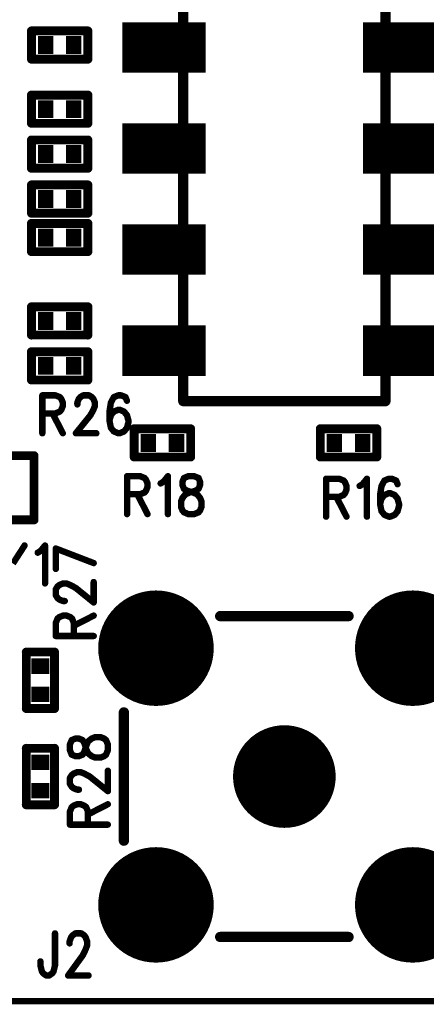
# Model space of a CAD drawing. Extents: x 2 to 38, y 2.4 to 29.6.
# Tile 45 of 93: x 18 to 19.5, y 13.3 to 16.8. Entities that reach past the tile are written whole.
import ezdxf

# ---------------------------------------------------------------- set-up
doc = ezdxf.new("R2010")
doc.units = 0
doc.layers.get('0').update_dxf_attribs({"linetype": 'CONTINUOUS'})
doc.layers.add('adt001026', color=1, linetype='CONTINUOUS')

# ---------------------------------------------------------------- blocks, each defined once
blk = doc.blocks.new('D11')
at = {"const_width": 0.0115}
blk.add_lwpolyline([(-0.00575, 0, 1), (0.00575, 0, 1)], format="xyb", close=True, dxfattribs=at)
blk = doc.blocks.new('D13')
at = {"const_width": 0.0185}
blk.add_lwpolyline([(-0.00925, 0, 1), (0.00925, 0, 1)], format="xyb", close=True, dxfattribs=at)
blk = doc.blocks.new('D15')
at = {"const_width": 0.0161}
blk.add_lwpolyline([(-0.00805, 0, 1), (0.00805, 0, 1)], format="xyb", close=True, dxfattribs=at)
blk = doc.blocks.new('D25')
at = {"const_width": 0.0554}
blk.add_lwpolyline([(-0.0323, 0), (0.0323, 0)], dxfattribs=at)
blk = doc.blocks.new('D26')
at = {"const_width": 0.0646}
blk.add_lwpolyline([(-0.0277, 0), (0.0277, 0)], dxfattribs=at)
blk = doc.blocks.new('D46')
at = {"const_width": 0.18485}
blk.add_lwpolyline([(-0.092425, 0, 1), (0.092425, 0, 1)], format="xyb", close=True, dxfattribs=at)
blk = doc.blocks.new('D47')
at = {"const_width": 0.208}
blk.add_lwpolyline([(-0.104, 0, 1), (0.104, 0, 1)], format="xyb", close=True, dxfattribs=at)
blk = doc.blocks.new('D52')
at = {"const_width": 0.1819}
blk.add_lwpolyline([(-0.1501, 0), (0.1501, 0)], dxfattribs=at)
blk = doc.blocks.new('D71')
at = {"const_width": 0.2912}
blk.add_lwpolyline([(-0.11825, 0), (0.11825, 0)], dxfattribs=at)

msp = doc.modelspace()

# ---------------------------------------------------------------- linework, layer by layer
at = {"layer": 'adt001026', "color": 1}
for points, const_width in [([(18.5872, 15.4685), (18.5872, 16.9247)], 0.037), ([(19.3152, 16.9247), (19.3152, 15.4685)], 0.037), ([(18.0404, 16.7006), (18.0404, 16.8023)], 0.032), ([(18.0404, 16.8023), (18.2438, 16.8023)], 0.032), ([(18.2438, 16.8023), (18.2438, 16.7006)], 0.032), ([(18.2438, 16.7006), (18.0404, 16.7006)], 0.032), ([(18.0404, 16.4694), (18.0404, 16.5711)], 0.032), ([(18.0404, 16.5711), (18.2438, 16.5711)], 0.032), ([(18.2438, 16.5711), (18.2438, 16.4694)], 0.032), ([(18.2438, 16.4694), (18.0404, 16.4694)], 0.032), ([(18.0404, 16.3076), (18.0404, 16.4093)], 0.032), ([(18.0404, 16.4093), (18.2438, 16.4093)], 0.032), ([(18.2438, 16.4093), (18.2438, 16.3076)], 0.032), ([(18.2438, 16.3076), (18.0404, 16.3076)], 0.032), ([(18.0404, 16.1458), (18.0404, 16.2475)], 0.032), ([(18.0404, 16.2475), (18.2438, 16.2475)], 0.032), ([(18.2438, 16.2475), (18.2438, 16.1458)], 0.032), ([(18.2438, 16.1458), (18.0404, 16.1458)], 0.032), ([(18.0404, 16.0071), (18.0404, 16.1088)], 0.032), ([(18.0404, 16.1088), (18.2438, 16.1088)], 0.032), ([(18.2438, 16.1088), (18.2438, 16.0071)], 0.032), ([(18.2438, 16.0071), (18.0404, 16.0071)], 0.032), ([(18.0404, 15.7066), (18.0404, 15.8083)], 0.032), ([(18.0404, 15.8083), (18.2438, 15.8083)], 0.032), ([(18.2438, 15.8083), (18.2438, 15.7066)], 0.032), ([(18.2438, 15.7066), (18.0404, 15.7066)], 0.032), ([(18.0404, 15.5447), (18.0404, 15.6464)], 0.032), ([(18.0404, 15.6464), (18.2438, 15.6464)], 0.032), ([(18.2438, 15.6464), (18.2438, 15.5447)], 0.032), ([(18.2438, 15.5447), (18.0404, 15.5447)], 0.032), ([(18.0797, 15.4894), (18.0797, 15.3529)], 0.023), ([(18.0797, 15.4894), (18.127, 15.4894)], 0.023), ([(18.127, 15.4894), (18.1428, 15.4829)], 0.023), ([(18.2163, 15.4829), (18.2268, 15.4894)], 0.023), ([(18.2268, 15.4894), (18.2478, 15.4894)], 0.023), ([(18.2478, 15.4894), (18.2583, 15.4829)], 0.023), ([(18.3529, 15.4894), (18.3371, 15.4829)], 0.023), ([(18.3634, 15.4894), (18.3529, 15.4894)], 0.023), ([(18.3792, 15.4829), (18.3634, 15.4894)], 0.023), ([(18.1428, 15.4829), (18.148, 15.4764)], 0.023), ([(18.148, 15.4764), (18.1533, 15.4634)], 0.023), ([(18.1533, 15.4634), (18.1533, 15.4504)], 0.023), ([(18.2058, 15.4634), (18.211, 15.4764)], 0.023), ([(18.2058, 15.4569), (18.2058, 15.4634)], 0.023), ([(18.211, 15.4764), (18.2163, 15.4829)], 0.023), ([(18.2583, 15.4829), (18.2636, 15.4764)], 0.023), ([(18.2636, 15.4764), (18.2688, 15.4634)], 0.023), ([(18.2688, 15.4634), (18.2688, 15.4504)], 0.023), ([(18.3266, 15.4634), (18.3214, 15.4309)], 0.023), ([(18.3371, 15.4829), (18.3266, 15.4634)], 0.023), ([(18.3844, 15.4699), (18.3792, 15.4829)], 0.023), ([(19.3152, 15.4685), (18.5872, 15.4685)], 0.037), ([(18.127, 15.4244), (18.0797, 15.4244)], 0.023), ([(18.1165, 15.4244), (18.1533, 15.3529)], 0.023), ([(18.1428, 15.4309), (18.127, 15.4244)], 0.023), ([(18.148, 15.4374), (18.1428, 15.4309)], 0.023), ([(18.1533, 15.4504), (18.148, 15.4374)], 0.023), ([(18.2636, 15.4374), (18.2531, 15.4179)], 0.023), ([(18.2688, 15.4504), (18.2636, 15.4374)], 0.023), ([(18.3214, 15.4309), (18.3214, 15.3984)], 0.023), ([(18.3371, 15.4309), (18.3266, 15.4179)], 0.023), ([(18.3529, 15.4374), (18.3371, 15.4309)], 0.023), ([(18.3582, 15.4374), (18.3529, 15.4374)], 0.023), ([(18.3739, 15.4309), (18.3582, 15.4374)], 0.023), ([(18.3844, 15.4179), (18.3739, 15.4309)], 0.023), ([(18.2531, 15.4179), (18.2005, 15.3529)], 0.023), ([(18.3266, 15.4179), (18.3214, 15.3984)], 0.023), ([(18.3214, 15.3984), (18.3266, 15.3724)], 0.023), ([(18.3897, 15.3984), (18.3844, 15.4179)], 0.023), ([(18.3844, 15.3724), (18.3897, 15.3919)], 0.023), ([(18.3897, 15.3919), (18.3897, 15.3984)], 0.023), ([(18.2005, 15.3529), (18.2741, 15.3529)], 0.023), ([(18.3266, 15.3724), (18.3371, 15.3594)], 0.023), ([(18.3371, 15.3594), (18.3529, 15.3529)], 0.023), ([(18.3529, 15.3529), (18.3582, 15.3529)], 0.023), ([(18.3582, 15.3529), (18.3739, 15.3594)], 0.023), ([(18.3739, 15.3594), (18.3844, 15.3724)], 0.023), ([(18.4103, 15.3691), (18.6137, 15.3691)], 0.032), ([(18.4103, 15.2673), (18.4103, 15.3691)], 0.032), ([(18.6137, 15.3691), (18.6137, 15.2673)], 0.032), ([(19.0807, 15.3691), (19.2841, 15.3691)], 0.032), ([(19.0807, 15.2673), (19.0807, 15.3691)], 0.032), ([(19.2841, 15.3691), (19.2841, 15.2673)], 0.032), ([(17.9225, 15.272), (18.0497, 15.272)], 0.032), ([(18.0497, 15.272), (18.0497, 15.0408)], 0.032), ([(18.6137, 15.2673), (18.4103, 15.2673)], 0.032), ([(19.2841, 15.2673), (19.0807, 15.2673)], 0.032), ([(18.3848, 15.1981), (18.3848, 15.0616)], 0.023), ([(18.3848, 15.1981), (18.4321, 15.1981)], 0.023), ([(18.4321, 15.1981), (18.4479, 15.1916)], 0.023), ([(18.4479, 15.1916), (18.4531, 15.1851)], 0.023), ([(18.4531, 15.1851), (18.4584, 15.1721)], 0.023), ([(18.4584, 15.1721), (18.4584, 15.1591)], 0.023), ([(18.5057, 15.1721), (18.5162, 15.1786)], 0.023), ([(18.5162, 15.1786), (18.5319, 15.1981)], 0.023), ([(18.5319, 15.1981), (18.5319, 15.0616)], 0.023), ([(18.5897, 15.1916), (18.5845, 15.1786)], 0.023), ([(18.5845, 15.1786), (18.5845, 15.1656)], 0.023), ([(18.6055, 15.1981), (18.5897, 15.1916)], 0.023), ([(18.6265, 15.1981), (18.6055, 15.1981)], 0.023), ([(18.6423, 15.1916), (18.6265, 15.1981)], 0.023), ([(18.6475, 15.1786), (18.6423, 15.1916)], 0.023), ([(18.6475, 15.1656), (18.6475, 15.1786)], 0.023), ([(19.1015, 15.1889), (19.1015, 15.0524)], 0.023), ([(19.1015, 15.1889), (19.1487, 15.1889)], 0.023), ([(19.1487, 15.1889), (19.1645, 15.1824)], 0.023), ([(19.1645, 15.1824), (19.1698, 15.1759)], 0.023), ([(19.1698, 15.1759), (19.175, 15.1629)], 0.023), ([(19.2328, 15.1694), (19.2486, 15.1889)], 0.023), ([(19.2486, 15.1889), (19.2486, 15.0524)], 0.023), ([(19.3116, 15.1824), (19.3011, 15.1629)], 0.023), ([(19.3274, 15.1889), (19.3116, 15.1824)], 0.023), ([(19.3379, 15.1889), (19.3274, 15.1889)], 0.023), ([(19.3536, 15.1824), (19.3379, 15.1889)], 0.023), ([(19.3589, 15.1694), (19.3536, 15.1824)], 0.023), ([(18.4479, 15.1396), (18.4321, 15.1331)], 0.023), ([(18.4531, 15.1461), (18.4479, 15.1396)], 0.023), ([(18.4584, 15.1591), (18.4531, 15.1461)], 0.023), ([(18.5845, 15.1656), (18.5897, 15.1526)], 0.023), ([(18.5897, 15.1526), (18.6002, 15.1461)], 0.023), ([(18.595, 15.1331), (18.6108, 15.1396)], 0.023), ([(18.6002, 15.1461), (18.6213, 15.1396)], 0.023), ([(18.6108, 15.1396), (18.6318, 15.1461)], 0.023), ([(18.6213, 15.1396), (18.637, 15.1331)], 0.023), ([(18.6318, 15.1461), (18.6423, 15.1526)], 0.023), ([(18.6423, 15.1526), (18.6475, 15.1656)], 0.023), ([(19.1698, 15.1369), (19.1645, 15.1304)], 0.023), ([(19.175, 15.1499), (19.1698, 15.1369)], 0.023), ([(19.175, 15.1629), (19.175, 15.1499)], 0.023), ([(19.2223, 15.1629), (19.2328, 15.1694)], 0.023), ([(19.3011, 15.1629), (19.2958, 15.1304)], 0.023), ([(19.3274, 15.1369), (19.3116, 15.1304)], 0.023), ([(19.3326, 15.1369), (19.3274, 15.1369)], 0.023), ([(19.3484, 15.1304), (19.3326, 15.1369)], 0.023), ([(18.4321, 15.1331), (18.3848, 15.1331)], 0.023), ([(18.4216, 15.1331), (18.4584, 15.0616)], 0.023), ([(18.5792, 15.1071), (18.5845, 15.1201)], 0.023), ([(18.5792, 15.0876), (18.5792, 15.1071)], 0.023), ([(18.5845, 15.1201), (18.595, 15.1331)], 0.023), ([(18.637, 15.1331), (18.6475, 15.1201)], 0.023), ([(18.6475, 15.1201), (18.6528, 15.1071)], 0.023), ([(18.6528, 15.1071), (18.6528, 15.0876)], 0.023), ([(19.1487, 15.1239), (19.1015, 15.1239)], 0.023), ([(19.1382, 15.1239), (19.175, 15.0524)], 0.023), ([(19.1645, 15.1304), (19.1487, 15.1239)], 0.023), ([(19.2958, 15.1304), (19.2958, 15.0979)], 0.023), ([(19.3011, 15.1174), (19.2958, 15.0979)], 0.023), ([(19.3116, 15.1304), (19.3011, 15.1174)], 0.023), ([(19.3589, 15.1174), (19.3484, 15.1304)], 0.023), ([(19.3641, 15.0979), (19.3589, 15.1174)], 0.023), ([(18.5845, 15.0746), (18.5792, 15.0876)], 0.023), ([(18.5897, 15.0681), (18.5845, 15.0746)], 0.023), ([(18.6055, 15.0616), (18.5897, 15.0681)], 0.023), ([(18.6423, 15.0681), (18.6265, 15.0616)], 0.023), ([(18.6475, 15.0746), (18.6423, 15.0681)], 0.023), ([(18.6528, 15.0876), (18.6475, 15.0746)], 0.023), ([(19.2958, 15.0979), (19.3011, 15.0719)], 0.023), ([(19.3011, 15.0719), (19.3116, 15.0589)], 0.023), ([(19.3484, 15.0589), (19.3589, 15.0719)], 0.023), ([(19.3589, 15.0719), (19.3641, 15.0914)], 0.023), ([(19.3641, 15.0914), (19.3641, 15.0979)], 0.023), ([(18.0497, 15.0408), (17.9225, 15.0408)], 0.032), ([(18.6265, 15.0616), (18.6055, 15.0616)], 0.023), ([(19.3116, 15.0589), (19.3274, 15.0524)], 0.023), ([(19.3274, 15.0524), (19.3326, 15.0524)], 0.023), ([(19.3326, 15.0524), (19.3484, 15.0589)], 0.023), ([(18.0158, 14.9485), (17.9738, 14.8835)], 0.023), ([(18.0631, 14.9225), (18.0736, 14.929)], 0.023), ([(18.0736, 14.929), (18.0894, 14.9485)], 0.023), ([(18.0894, 14.9485), (18.0894, 14.8119)], 0.023), ([(18.1281, 14.9376), (18.2646, 14.8851)], 0.023), ([(18.1281, 14.8641), (18.1281, 14.9376)], 0.023), ([(18.2646, 14.7432), (18.2646, 14.8168)], 0.023), ([(18.1281, 14.7905), (18.1346, 14.801)], 0.023), ([(18.1281, 14.7695), (18.1281, 14.7905)], 0.023), ([(18.1346, 14.801), (18.1411, 14.8063)], 0.023), ([(18.1411, 14.8063), (18.1541, 14.8115)], 0.023), ([(18.1541, 14.8115), (18.1671, 14.8115)], 0.023), ([(18.1671, 14.8115), (18.1801, 14.8063)], 0.023), ([(18.1801, 14.8063), (18.1996, 14.7958)], 0.023), ([(18.1996, 14.7958), (18.2646, 14.7432)], 0.023), ([(18.1346, 14.759), (18.1281, 14.7695)], 0.023), ([(18.1411, 14.7537), (18.1346, 14.759)], 0.023), ([(18.1541, 14.7485), (18.1411, 14.7537)], 0.023), ([(18.1606, 14.7485), (18.1541, 14.7485)], 0.023), ([(18.1281, 14.6697), (18.1346, 14.6854)], 0.023), ([(18.1346, 14.6854), (18.1411, 14.6907)], 0.023), ([(18.1411, 14.6907), (18.1541, 14.6959)], 0.023), ([(18.1541, 14.6959), (18.1671, 14.6959)], 0.023), ([(18.1671, 14.6959), (18.1801, 14.6907)], 0.023), ([(18.1801, 14.6907), (18.1866, 14.6854)], 0.023), ([(18.1866, 14.6854), (18.1931, 14.6697)], 0.023), ([(18.1931, 14.6592), (18.2646, 14.6959)], 0.023), ([(19.1824, 14.6941), (18.72, 14.6941)], 0.037), ([(18.1281, 14.6224), (18.1281, 14.6697)], 0.023), ([(18.1931, 14.6697), (18.1931, 14.6224)], 0.023), ([(18.1281, 14.6224), (18.2646, 14.6224)], 0.023), ([(18.0219, 14.3612), (18.0219, 14.5646)], 0.032), ([(18.0219, 14.5646), (18.1236, 14.5646)], 0.032), ([(18.1236, 14.5646), (18.1236, 14.3612)], 0.032), ([(18.1236, 14.3612), (18.0219, 14.3612)], 0.032), ([(18.3733, 14.3473), (18.3733, 13.885)], 0.037), ([(18.1985, 14.2527), (18.1855, 14.2475)], 0.023), ([(18.2115, 14.2527), (18.1985, 14.2527)], 0.023), ([(18.2245, 14.2475), (18.2115, 14.2527)], 0.023), ([(18.244, 14.2422), (18.257, 14.2527)], 0.023), ([(18.257, 14.2527), (18.27, 14.258)], 0.023), ([(18.27, 14.258), (18.2895, 14.258)], 0.023), ([(18.2895, 14.258), (18.3025, 14.2527)], 0.023), ([(18.3025, 14.2527), (18.309, 14.2475)], 0.023), ([(18.0219, 14.0144), (18.0219, 14.2179)], 0.032), ([(18.0219, 14.2179), (18.1236, 14.2179)], 0.032), ([(18.1236, 14.2179), (18.1236, 14.0144)], 0.032), ([(18.1855, 14.2475), (18.179, 14.2317)], 0.023), ([(18.179, 14.2317), (18.179, 14.2107)], 0.023), ([(18.231, 14.237), (18.2245, 14.2475)], 0.023), ([(18.2375, 14.216), (18.231, 14.237)], 0.023), ([(18.231, 14.2055), (18.2375, 14.2265)], 0.023), ([(18.2375, 14.2265), (18.244, 14.2422)], 0.023), ([(18.244, 14.2002), (18.2375, 14.216)], 0.023), ([(18.309, 14.2475), (18.3155, 14.2317)], 0.023), ([(18.3155, 14.2317), (18.3155, 14.2107)], 0.023), ([(18.179, 14.2107), (18.1855, 14.1949)], 0.023), ([(18.1855, 14.1949), (18.1985, 14.1897)], 0.023), ([(18.1985, 14.1897), (18.2115, 14.1897)], 0.023), ([(18.2115, 14.1897), (18.2245, 14.1949)], 0.023), ([(18.2245, 14.1949), (18.231, 14.2055)], 0.023), ([(18.257, 14.1897), (18.244, 14.2002)], 0.023), ([(18.27, 14.1844), (18.257, 14.1897)], 0.023), ([(18.2895, 14.1844), (18.27, 14.1844)], 0.023), ([(18.3025, 14.1897), (18.2895, 14.1844)], 0.023), ([(18.309, 14.1949), (18.3025, 14.1897)], 0.023), ([(18.3155, 14.2107), (18.309, 14.1949)], 0.023), ([(18.179, 14.1109), (18.1855, 14.1214)], 0.023), ([(18.179, 14.0899), (18.179, 14.1109)], 0.023), ([(18.1855, 14.1214), (18.192, 14.1266)], 0.023), ([(18.192, 14.1266), (18.205, 14.1319)], 0.023), ([(18.205, 14.1319), (18.218, 14.1319)], 0.023), ([(18.218, 14.1319), (18.231, 14.1266)], 0.023), ([(18.231, 14.1266), (18.2505, 14.1161)], 0.023), ([(18.2505, 14.1161), (18.3155, 14.0636)], 0.023), ([(18.3155, 14.0636), (18.3155, 14.1371)], 0.023), ([(18.1855, 14.0794), (18.179, 14.0899)], 0.023), ([(18.192, 14.0741), (18.1855, 14.0794)], 0.023), ([(18.205, 14.0689), (18.192, 14.0741)], 0.023), ([(18.2115, 14.0689), (18.205, 14.0689)], 0.023), ([(18.1236, 14.0144), (18.0219, 14.0144)], 0.032), ([(18.179, 13.9901), (18.1855, 14.0058)], 0.023), ([(18.1855, 14.0058), (18.192, 14.0111)], 0.023), ([(18.192, 14.0111), (18.205, 14.0163)], 0.023), ([(18.205, 14.0163), (18.218, 14.0163)], 0.023), ([(18.218, 14.0163), (18.231, 14.0111)], 0.023), ([(18.231, 14.0111), (18.2375, 14.0058)], 0.023), ([(18.2375, 14.0058), (18.244, 13.9901)], 0.023), ([(18.244, 13.9796), (18.3155, 14.0163)], 0.023), ([(18.179, 13.9428), (18.179, 13.9901)], 0.023), ([(18.244, 13.9901), (18.244, 13.9428)], 0.023), ([(18.179, 13.9428), (18.3155, 13.9428)], 0.023), ([(18.1253, 13.5512), (18.1253, 13.4356)], 0.023), ([(18.1831, 13.5368), (18.1884, 13.544)], 0.023), ([(18.1884, 13.544), (18.1989, 13.5512)], 0.023), ([(18.1989, 13.5512), (18.2199, 13.5512)], 0.023), ([(18.2199, 13.5512), (18.2304, 13.544)], 0.023), ([(18.2304, 13.544), (18.2356, 13.5368)], 0.023), ([(18.72, 13.5382), (19.1824, 13.5382)], 0.037), ([(18.1778, 13.5223), (18.1831, 13.5368)], 0.023), ([(18.1778, 13.5151), (18.1778, 13.5223)], 0.023), ([(18.2356, 13.5368), (18.2409, 13.5223)], 0.023), ([(18.2409, 13.5079), (18.2356, 13.4934)], 0.023), ([(18.2409, 13.5223), (18.2409, 13.5079)], 0.023), ([(18.2251, 13.4718), (18.1726, 13.3995)], 0.023), ([(18.2356, 13.4934), (18.2251, 13.4718)], 0.023), ([(18.0728, 13.4356), (18.0728, 13.4501)], 0.023), ([(18.078, 13.414), (18.0728, 13.4356)], 0.023), ([(18.1253, 13.4356), (18.1201, 13.414)], 0.023), ([(18.0833, 13.4068), (18.078, 13.414)], 0.023), ([(18.0938, 13.3995), (18.0833, 13.4068)], 0.023), ([(18.1043, 13.3995), (18.0938, 13.3995)], 0.023), ([(18.1148, 13.4068), (18.1043, 13.3995)], 0.023), ([(18.1201, 13.414), (18.1148, 13.4068)], 0.023), ([(18.1726, 13.3995), (18.2461, 13.3995)], 0.023), ([(22.881, 13.3071), (5.5438, 13.3071)], 0.023)]:
    msp.add_lwpolyline(points, dxfattribs=dict(at, const_width=const_width))

# ---------------------------------------------------------------- block references
at = {"layer": 'adt001026'}
for name, p in [('D15', (18.0404, 16.8023)), ('D15', (18.2438, 16.8023)), ('D52', (18.518, 16.7427)), ('D52', (19.3844, 16.7427)), ('D26', (18.0913, 16.7514)), ('D26', (18.193, 16.7514)), ('D15', (18.0404, 16.7006)), ('D15', (18.2438, 16.7006)), ('D15', (18.2438, 16.7006)), ('D15', (18.0404, 16.5711)), ('D15', (18.2438, 16.5711)), ('D26', (18.0913, 16.5203)), ('D26', (18.193, 16.5203)), ('D15', (18.0404, 16.4694)), ('D15', (18.2438, 16.4694)), ('D15', (18.2438, 16.4694)), ('D52', (18.518, 16.3786)), ('D52', (19.3844, 16.3786)), ('D15', (18.0404, 16.4093)), ('D15', (18.2438, 16.4093)), ('D26', (18.0913, 16.3584)), ('D26', (18.193, 16.3584)), ('D15', (18.0404, 16.3076)), ('D15', (18.2438, 16.3076)), ('D15', (18.2438, 16.3076)), ('D15', (18.0404, 16.2475)), ('D15', (18.2438, 16.2475)), ('D26', (18.0913, 16.1966)), ('D26', (18.193, 16.1966)), ('D15', (18.0404, 16.1458)), ('D15', (18.2438, 16.1458)), ('D15', (18.2438, 16.1458)), ('D15', (18.0404, 16.1088)), ('D15', (18.2438, 16.1088)), ('D52', (18.518, 16.0146)), ('D52', (19.3844, 16.0146)), ('D26', (18.0913, 16.0579)), ('D26', (18.193, 16.0579)), ('D15', (18.0404, 16.0071)), ('D15', (18.2438, 16.0071)), ('D15', (18.2438, 16.0071)), ('D15', (18.0404, 15.8083)), ('D15', (18.2438, 15.8083)), ('D26', (18.0913, 15.7574)), ('D26', (18.193, 15.7574)), ('D15', (18.0404, 15.7066)), ('D15', (18.2438, 15.7066)), ('D15', (18.2438, 15.7066)), ('D52', (18.518, 15.6506)), ('D52', (19.3844, 15.6506)), ('D15', (18.0404, 15.6464)), ('D15', (18.2438, 15.6464)), ('D26', (18.0913, 15.5956)), ('D26', (18.193, 15.5956)), ('D15', (18.0404, 15.5447)), ('D15', (18.2438, 15.5447)), ('D15', (18.2438, 15.5447)), ('D11', (18.0797, 15.4894)), ('D11', (18.0797, 15.4894)), ('D11', (18.127, 15.4894)), ('D11', (18.2268, 15.4894)), ('D11', (18.2478, 15.4894)), ('D11', (18.3529, 15.4894)), ('D11', (18.3634, 15.4894)), ('D11', (18.1428, 15.4829)), ('D11', (18.148, 15.4764)), ('D11', (18.1533, 15.4634)), ('D11', (18.2058, 15.4634)), ('D11', (18.2058, 15.4569)), ('D11', (18.211, 15.4764)), ('D11', (18.2163, 15.4829)), ('D11', (18.2583, 15.4829)), ('D11', (18.2636, 15.4764)), ('D11', (18.2688, 15.4634)), ('D11', (18.3266, 15.4634)), ('D11', (18.3371, 15.4829)), ('D11', (18.3792, 15.4829)), ('D11', (18.3844, 15.4699)), ('D13', (18.5872, 15.4685)), ('D13', (19.3152, 15.4685)), ('D11', (18.0797, 15.4244)), ('D11', (18.1165, 15.4244)), ('D11', (18.127, 15.4244)), ('D11', (18.1428, 15.4309)), ('D11', (18.148, 15.4374)), ('D11', (18.1533, 15.4504)), ('D11', (18.2636, 15.4374)), ('D11', (18.2688, 15.4504)), ('D11', (18.3214, 15.4309)), ('D11', (18.3371, 15.4309)), ('D11', (18.3529, 15.4374)), ('D11', (18.3582, 15.4374)), ('D11', (18.3739, 15.4309)), ('D11', (18.2531, 15.4179)), ('D11', (18.3214, 15.3984)), ('D11', (18.3214, 15.3984)), ('D11', (18.3266, 15.4179)), ('D11', (18.3844, 15.4179)), ('D11', (18.3897, 15.3984)), ('D11', (18.3897, 15.3919)), ('D11', (18.0797, 15.3529)), ('D11', (18.1533, 15.3529)), ('D11', (18.2005, 15.3529)), ('D11', (18.2741, 15.3529)), ('D11', (18.3266, 15.3724)), ('D11', (18.3371, 15.3594)), ('D11', (18.3529, 15.3529)), ('D11', (18.3582, 15.3529)), ('D11', (18.3739, 15.3594)), ('D11', (18.3844, 15.3724)), ('D15', (18.4103, 15.3691)), ('D15', (18.4103, 15.3691)), ('D15', (18.6137, 15.3691)), ('D15', (19.0807, 15.3691)), ('D15', (19.0807, 15.3691)), ('D15', (19.2841, 15.3691)), ('D26', (18.4611, 15.3182)), ('D26', (18.5628, 15.3182)), ('D26', (19.1315, 15.3182)), ('D26', (19.2332, 15.3182)), ('D15', (18.0497, 15.272)), ('D15', (18.4103, 15.2673)), ('D15', (18.6137, 15.2673)), ('D15', (19.0807, 15.2673)), ('D15', (19.2841, 15.2673)), ('D11', (18.3848, 15.1981)), ('D11', (18.3848, 15.1981)), ('D11', (18.4321, 15.1981)), ('D11', (18.4479, 15.1916)), ('D11', (18.4531, 15.1851)), ('D11', (18.4584, 15.1721)), ('D11', (18.5057, 15.1721)), ('D11', (18.5162, 15.1786)), ('D11', (18.5319, 15.1981)), ('D11', (18.5845, 15.1786)), ('D11', (18.5897, 15.1916)), ('D11', (18.6055, 15.1981)), ('D11', (18.6055, 15.1981)), ('D11', (18.6265, 15.1981)), ('D11', (18.6423, 15.1916)), ('D11', (18.6475, 15.1786)), ('D11', (19.1015, 15.1889)), ('D11', (19.1015, 15.1889)), ('D11', (19.1487, 15.1889)), ('D11', (19.1645, 15.1824)), ('D11', (19.1698, 15.1759)), ('D11', (19.2486, 15.1889)), ('D11', (19.3116, 15.1824)), ('D11', (19.3274, 15.1889)), ('D11', (19.3379, 15.1889)), ('D11', (19.3536, 15.1824)), ('D11', (18.4479, 15.1396)), ('D11', (18.4531, 15.1461)), ('D11', (18.4584, 15.1591)), ('D11', (18.5845, 15.1656)), ('D11', (18.5897, 15.1526)), ('D11', (18.6002, 15.1461)), ('D11', (18.6108, 15.1396)), ('D11', (18.6213, 15.1396)), ('D11', (18.6318, 15.1461)), ('D11', (18.6423, 15.1526)), ('D11', (18.6475, 15.1656)), ('D11', (19.1698, 15.1369)), ('D11', (19.175, 15.1629)), ('D11', (19.175, 15.1499)), ('D11', (19.2223, 15.1629)), ('D11', (19.2328, 15.1694)), ('D11', (19.3011, 15.1629)), ('D11', (19.3274, 15.1369)), ('D11', (19.3326, 15.1369)), ('D11', (19.3589, 15.1694)), ('D11', (18.3848, 15.1331)), ('D11', (18.4216, 15.1331)), ('D11', (18.4321, 15.1331)), ('D11', (18.5792, 15.1071)), ('D11', (18.5845, 15.1201)), ('D11', (18.595, 15.1331)), ('D11', (18.637, 15.1331)), ('D11', (18.6475, 15.1201)), ('D11', (18.6528, 15.1071)), ('D11', (19.1015, 15.1239)), ('D11', (19.1382, 15.1239)), ('D11', (19.1487, 15.1239)), ('D11', (19.1645, 15.1304)), ('D11', (19.2958, 15.1304)), ('D11', (19.3011, 15.1174)), ('D11', (19.3116, 15.1304)), ('D11', (19.3484, 15.1304)), ('D11', (19.3589, 15.1174)), ('D11', (18.5792, 15.0876)), ('D11', (18.5845, 15.0746)), ('D11', (18.5897, 15.0681)), ('D11', (18.6423, 15.0681)), ('D11', (18.6475, 15.0746)), ('D11', (18.6528, 15.0876)), ('D11', (19.2958, 15.0979)), ('D11', (19.2958, 15.0979)), ('D11', (19.3011, 15.0719)), ('D11', (19.3589, 15.0719)), ('D11', (19.3641, 15.0979)), ('D11', (19.3641, 15.0914)), ('D15', (18.0497, 15.0408)), ('D11', (18.3848, 15.0616)), ('D11', (18.4584, 15.0616)), ('D11', (18.5319, 15.0616)), ('D11', (18.6055, 15.0616)), ('D11', (18.6265, 15.0616)), ('D11', (19.1015, 15.0524)), ('D11', (19.175, 15.0524)), ('D11', (19.2486, 15.0524)), ('D11', (19.3116, 15.0589)), ('D11', (19.3274, 15.0524)), ('D11', (19.3326, 15.0524)), ('D11', (19.3484, 15.0589)), ('D71', (17.7686, 14.85)), ('D11', (18.0158, 14.9485)), ('D11', (18.0631, 14.9225)), ('D11', (18.0736, 14.929)), ('D11', (18.0894, 14.9485)), ('D11', (18.1281, 14.9376)), ('D11', (18.1281, 14.9376)), ('D11', (18.1281, 14.8641)), ('D11', (18.2646, 14.8851)), ('D11', (18.2646, 14.8168)), ('D11', (18.0894, 14.8119)), ('D11', (18.1281, 14.7905)), ('D11', (18.1346, 14.801)), ('D11', (18.1411, 14.8063)), ('D11', (18.1541, 14.8115)), ('D11', (18.1671, 14.8115)), ('D11', (18.1801, 14.8063)), ('D11', (18.1996, 14.7958)), ('D11', (18.1281, 14.7695)), ('D11', (18.1346, 14.759)), ('D11', (18.1411, 14.7537)), ('D11', (18.1541, 14.7485)), ('D11', (18.1606, 14.7485)), ('D47', (18.4889, 14.5785)), ('D47', (19.4135, 14.5785)), ('D11', (18.2646, 14.7432)), ('D11', (18.1346, 14.6854)), ('D11', (18.1411, 14.6907)), ('D11', (18.1541, 14.6959)), ('D11', (18.1671, 14.6959)), ('D11', (18.1801, 14.6907)), ('D11', (18.1866, 14.6854)), ('D11', (18.2646, 14.6959)), ('D13', (18.72, 14.6941)), ('D13', (19.1824, 14.6941)), ('D11', (18.1281, 14.6697)), ('D11', (18.1931, 14.6697)), ('D11', (18.1931, 14.6592)), ('D11', (18.1281, 14.6224)), ('D11', (18.1281, 14.6224)), ('D11', (18.1931, 14.6224)), ('D11', (18.2646, 14.6224)), ('D15', (18.0219, 14.5646)), ('D15', (18.1236, 14.5646)), ('D15', (18.1236, 14.5646)), ('D25', (18.0728, 14.5137)), ('D25', (18.0728, 14.412)), ('D15', (18.0219, 14.3612)), ('D15', (18.1236, 14.3612)), ('D13', (18.3733, 14.3473)), ('D46', (18.9512, 14.1161)), ('D71', (17.7686, 14.122)), ('D11', (18.1985, 14.2527)), ('D11', (18.2115, 14.2527)), ('D11', (18.257, 14.2527)), ('D11', (18.27, 14.258)), ('D11', (18.2895, 14.258)), ('D11', (18.3025, 14.2527)), ('D15', (18.0219, 14.2179)), ('D15', (18.1236, 14.2179)), ('D15', (18.1236, 14.2179)), ('D11', (18.179, 14.2317)), ('D11', (18.1855, 14.2475)), ('D11', (18.2245, 14.2475)), ('D11', (18.231, 14.237)), ('D11', (18.2375, 14.2265)), ('D11', (18.2375, 14.216)), ('D11', (18.244, 14.2422)), ('D11', (18.309, 14.2475)), ('D11', (18.3155, 14.2317)), ('D25', (18.0728, 14.167)), ('D11', (18.179, 14.2107)), ('D11', (18.179, 14.2107)), ('D11', (18.1855, 14.1949)), ('D11', (18.1985, 14.1897)), ('D11', (18.2115, 14.1897)), ('D11', (18.2245, 14.1949)), ('D11', (18.231, 14.2055)), ('D11', (18.244, 14.2002)), ('D11', (18.257, 14.1897)), ('D11', (18.27, 14.1844)), ('D11', (18.2895, 14.1844)), ('D11', (18.3025, 14.1897)), ('D11', (18.309, 14.1949)), ('D11', (18.3155, 14.2107)), ('D11', (18.179, 14.1109)), ('D11', (18.1855, 14.1214)), ('D11', (18.192, 14.1266)), ('D11', (18.205, 14.1319)), ('D11', (18.218, 14.1319)), ('D11', (18.231, 14.1266)), ('D11', (18.2505, 14.1161)), ('D11', (18.3155, 14.1371)), ('D25', (18.0728, 14.0653)), ('D11', (18.179, 14.0899)), ('D11', (18.1855, 14.0794)), ('D11', (18.192, 14.0741)), ('D11', (18.205, 14.0689)), ('D11', (18.2115, 14.0689)), ('D11', (18.3155, 14.0636)), ('D15', (18.0219, 14.0144)), ('D15', (18.1236, 14.0144)), ('D11', (18.1855, 14.0058)), ('D11', (18.192, 14.0111)), ('D11', (18.205, 14.0163)), ('D11', (18.218, 14.0163)), ('D11', (18.231, 14.0111)), ('D11', (18.2375, 14.0058)), ('D11', (18.3155, 14.0163)), ('D11', (18.179, 13.9901)), ('D11', (18.244, 13.9901)), ('D11', (18.244, 13.9796)), ('D11', (18.179, 13.9428)), ('D11', (18.179, 13.9428)), ('D11', (18.244, 13.9428)), ('D11', (18.3155, 13.9428)), ('D13', (18.3733, 13.885)), ('D47', (18.4889, 13.6538)), ('D47', (19.4135, 13.6538)), ('D11', (18.1253, 13.5512)), ('D11', (18.1884, 13.544)), ('D11', (18.1989, 13.5512)), ('D11', (18.2199, 13.5512)), ('D11', (18.2304, 13.544)), ('D13', (18.72, 13.5382)), ('D13', (19.1824, 13.5382)), ('D11', (18.1778, 13.5223)), ('D11', (18.1778, 13.5151)), ('D11', (18.1831, 13.5368)), ('D11', (18.2356, 13.5368)), ('D11', (18.2409, 13.5223)), ('D11', (18.2409, 13.5079)), ('D11', (18.2251, 13.4718)), ('D11', (18.2356, 13.4934)), ('D11', (18.0728, 13.4501)), ('D11', (18.0728, 13.4356)), ('D11', (18.1253, 13.4356)), ('D11', (18.078, 13.414)), ('D11', (18.0833, 13.4068)), ('D11', (18.0938, 13.3995)), ('D11', (18.1043, 13.3995)), ('D11', (18.1148, 13.4068)), ('D11', (18.1201, 13.414)), ('D11', (18.1726, 13.3995)), ('D11', (18.2461, 13.3995))]:
    msp.add_blockref(name, p, dxfattribs=at)

doc.saveas('drawing.dxf')
